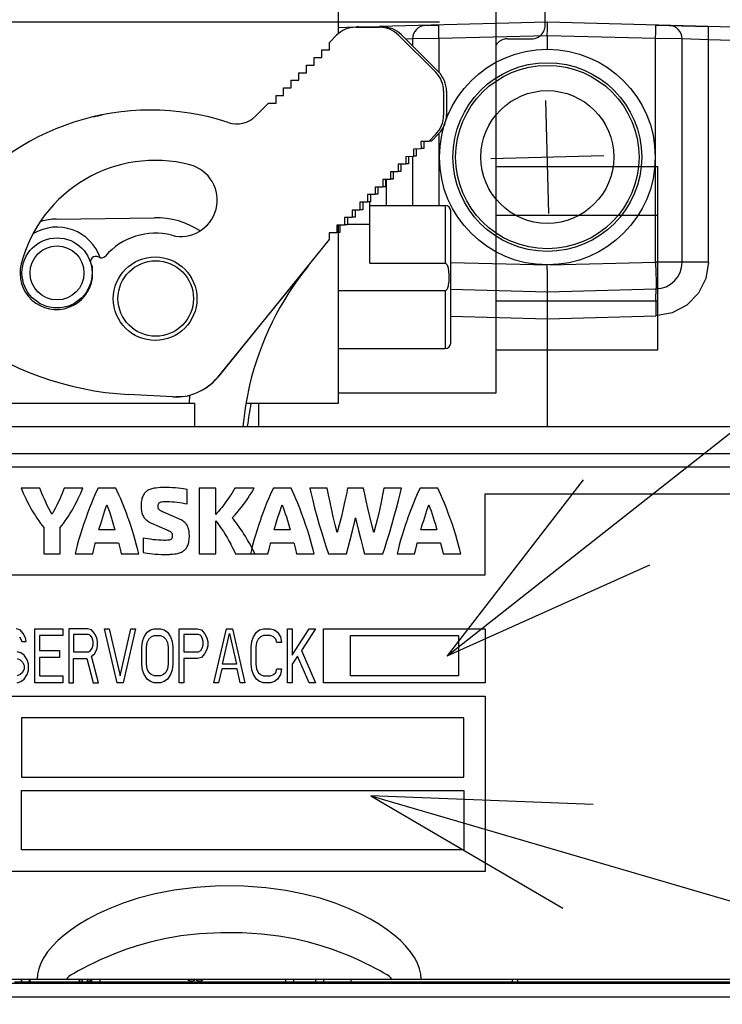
# Model space of a CAD drawing. Extents: x 0 to 1680, y 0 to 1188.
# Tile 23 of 53: x 839 to 865, y 932 to 968. Entities that reach past the tile are written whole.
import ezdxf

# ---------------------------------------------------------------- set-up
doc = ezdxf.new("R2010")
doc.units = 0
doc.header["$LTSCALE"] = 92.4
doc.linetypes.add('PHANTOM', pattern=[0.8, 0.45, -0.05, 0.1, -0.05, 0.1, -0.05])
doc.layers.get('0').update_dxf_attribs({"linetype": 'CONTINUOUS'})
for name, color, linetype in [('02___PRT_ALL_AXES', 7, 'CONTINUOUS'), ('03___PRT_ALL_CURVES', 7, 'CONTINUOUS'), ('ALL_AXIS', 7, 'CONTINUOUS'), ('ALL_CURVE', 7, 'CONTINUOUS'), ('ALL_DIM', 7, 'CONTINUOUS'), ('ALL_FEATURES', 7, 'CONTINUOUS'), ('ALL_NOTE', 7, 'CONTINUOUS')]:
    doc.layers.add(name, color=color, linetype=linetype)
doc.dimstyles.get("Standard").update_dxf_attribs({"dimtxt": 2.5, "dimasz": 2.5, "dimexe": 1.25, "dimexo": 0.625, "dimtad": 1, "dimcen": 2.5, "dimazin": 3, "dimtfac": 1, "dimtmove": 0, "dimatfit": 3})

# ---------------------------------------------------------------- blocks, each defined once
blk = doc.blocks.new('_OPEN')
at = {"color": 0, "linetype": 'BYBLOCK'}
for p, q in [((0, 0), (-1, 0.25)), ((-1, -0.25), (0, 0)), ((-1, 0), (0, 0))]:
    blk.add_line(p, q, dxfattribs=at)
blk = doc.blocks.new('*D3')
at = {"layer": 'ALL_DIM', "color": 2, "linetype": 'CONTINUOUS'}
for p, q in [((854.316, 968.122), (768.114, 968.122)), ((772.114, 968.122), (772.114, 803.122)), ((772.114, 638.122), (772.114, 803.122)), ((840.517, 638.122), (768.114, 638.122))]:
    blk.add_line(p, q, dxfattribs=at)
at = {"layer": 'ALL_DIM', "color": 2, "linetype": 'CONTINUOUS', "xscale": 8, "yscale": 8, "zscale": 8}
for p, rotation in [((772.114, 968.122), 90), ((772.114, 638.122), 270)]:
    blk.add_blockref('_OPEN', p, dxfattribs=dict(at, rotation=rotation))
blk = doc.blocks.new('*D4')
at = {"layer": 'ALL_DIM', "color": 2, "linetype": 'CONTINUOUS'}
for p, q in [((798.639, 968.122), (798.639, 1003.025)), ((798.639, 1003.025), (798.639, 960.622)), ((854.316, 968.122), (794.639, 968.122)), ((798.639, 933.122), (798.639, 960.622)), ((823.516, 953.122), (794.639, 953.122)), ((798.639, 953.122), (798.639, 933.122))]:
    blk.add_line(p, q, dxfattribs=at)
at = {"layer": 'ALL_DIM', "color": 2, "linetype": 'CONTINUOUS', "xscale": 8, "yscale": 8, "zscale": 8}
for p, rotation in [((798.639, 968.122), 270), ((798.639, 953.122), 90)]:
    blk.add_blockref('_OPEN', p, dxfattribs=dict(at, rotation=rotation))

msp = doc.modelspace()

# ---------------------------------------------------------------- linework, layer by layer
at = {"color": 7, "linetype": 'CONTINUOUS'}
for p, q in [((851.731, 961.322), (854.531, 961.322)), ((840.104, 960.823), (843.751, 960.873)), ((851.731, 959.184), (851.731, 960.622)), ((846.107, 954.969), (849.441, 959.075)), ((850.556, 956.022), (854.531, 956.022)), ((845.041, 953.973), (845.052, 954.289)), ((845.246, 953.973), (836.816, 953.973)), ((845.246, 953.122), (845.246, 953.973)), ((850.556, 953.973), (847.137, 953.973))]:
    msp.add_line(p, q, dxfattribs=at)
for centre, radius, start, end in [((857.981, 952.142), 11, 140.9284, 166.7633), ((844.545, 956.244), 2.017, 297.8374, 320.7762), ((857.986, 952.141), 11.005, 166.765, 174.8831), ((860.08, 951.467), 13, 168.8833, 172.5925)]:
    msp.add_arc(centre, radius, start, end, dxfattribs=at)
at = {"layer": '02___PRT_ALL_AXES', "color": 7, "linetype": 'CONTINUOUS'}
for p, q in [((850.556, 969.313), (850.556, 967.695)), ((850.234, 967.377), (850.501, 967.644)), ((851.208, 967.937), (852.094, 967.937)), ((851.313, 967.949), (852.199, 967.949)), ((852.801, 967.644), (854.178, 966.267)), ((852.906, 967.656), (854.283, 966.279)), ((850.231, 967.1), (850.234, 967.377)), ((849.955, 967.103), (850.231, 967.1)), ((849.955, 966.816), (849.955, 967.103)), ((849.385, 966.534), (849.668, 966.534)), ((849.385, 966.252), (849.385, 966.534)), ((849.668, 966.816), (849.955, 966.816)), ((849.668, 966.534), (849.668, 966.816)), ((849.102, 966.252), (849.385, 966.252)), ((849.102, 965.969), (849.102, 966.252)), ((848.818, 965.969), (849.102, 965.969)), ((848.818, 965.687), (848.818, 965.969)), ((848.535, 965.687), (848.818, 965.687)), ((848.535, 965.405), (848.535, 965.687)), ((854.471, 965.56), (854.471, 964.674)), ((854.576, 965.572), (854.576, 964.686)), ((847.503, 964.646), (847.974, 965.118)), ((847.974, 965.118), (848.256, 965.118)), ((848.256, 965.405), (848.535, 965.405)), ((848.256, 965.118), (848.256, 965.405)), ((854.178, 963.967), (853.915, 963.704)), ((854.283, 963.979), (854.02, 963.716)), ((853.915, 963.704), (853.63, 963.702)), ((853.63, 963.702), (853.632, 963.422)), ((853.735, 963.703), (853.737, 963.434)), ((854.02, 963.716), (853.926, 963.715)), ((853.632, 963.422), (853.348, 963.42)), ((853.348, 963.42), (853.35, 963.138)), ((853.454, 963.421), (853.455, 963.15)), ((853.737, 963.434), (853.632, 963.433)), ((853.35, 963.138), (853.063, 963.136)), ((853.063, 963.136), (853.065, 962.858)), ((853.171, 962.869), (853.065, 962.868)), ((853.169, 963.137), (853.171, 962.869)), ((853.455, 963.15), (853.35, 963.149)), ((852.78, 962.575), (852.496, 962.575)), ((852.496, 962.575), (852.496, 962.292)), ((852.602, 962.575), (852.602, 962.304)), ((853.065, 962.858), (852.78, 962.856)), ((852.78, 962.856), (852.78, 962.575)), ((852.885, 962.586), (852.78, 962.586)), ((852.885, 962.856), (852.885, 962.586)), ((852.496, 962.292), (852.213, 962.292)), ((852.213, 962.292), (852.213, 962.01)), ((852.319, 962.292), (852.319, 962.022)), ((852.602, 962.304), (852.496, 962.304)), ((852.213, 962.01), (851.93, 962.01)), ((851.93, 962.01), (851.93, 961.728)), ((852.035, 962.01), (852.035, 961.739)), ((852.319, 962.022), (852.213, 962.022)), ((851.646, 961.445), (851.363, 961.445)), ((851.363, 961.445), (851.363, 961.157)), ((851.469, 961.445), (851.469, 961.169)), ((851.93, 961.728), (851.646, 961.728)), ((851.646, 961.728), (851.646, 961.445)), ((851.752, 961.457), (851.646, 961.457)), ((851.731, 960.622), (851.731, 961.457)), ((851.752, 961.728), (851.752, 961.457)), ((852.035, 961.739), (851.93, 961.739)), ((851.363, 961.157), (851.08, 961.157)), ((851.08, 961.157), (851.08, 960.881)), ((851.185, 961.157), (851.185, 960.892)), ((851.469, 961.169), (851.363, 961.169)), ((854.731, 956.222), (854.731, 961.122)), ((851.08, 960.881), (850.796, 960.881)), ((850.796, 960.881), (850.796, 960.598)), ((850.902, 960.881), (850.902, 960.61)), ((851.185, 960.892), (851.08, 960.892)), ((850.513, 960.316), (850.23, 960.316)), ((850.23, 960.316), (850.23, 960.058)), ((850.796, 960.598), (850.513, 960.598)), ((850.513, 960.598), (850.513, 960.316)), ((850.556, 960.598), (850.556, 953.973)), ((850.619, 960.328), (850.556, 960.328)), ((850.619, 960.598), (850.619, 960.328)), ((850.902, 960.61), (850.796, 960.61)), ((851.731, 960.622), (850.902, 960.622)), ((850.23, 960.058), (846.092, 954.961)), ((841.448, 958.632), (841.448, 958.997)), ((851.731, 959.184), (854.531, 959.184)), ((854.531, 958.16), (850.556, 958.16)), ((844.43, 954.225), (842.77, 954.316)), ((875.493, 932.511), (838.551, 932.511))]:
    msp.add_line(p, q, dxfattribs=at)
at = {"layer": '02___PRT_ALL_AXES', "color": 9, "linetype": 'CONTINUOUS'}
for p, q in [((854.531, 961.322), (854.531, 959.184)), ((854.531, 958.16), (854.531, 956.022)), ((887.463, 932.458), (835.919, 932.458)), ((887.472, 931.958), (835.911, 931.958))]:
    msp.add_line(p, q, dxfattribs=at)
at = {"layer": '02___PRT_ALL_AXES', "color": 7, "linetype": 'CONTINUOUS'}
msp.add_lwpolyline([(854.531, 959.184), (854.556, 959.176), (854.578, 959.154), (854.596, 959.125), (854.61, 959.091), (854.623, 959.052), (854.633, 959.009), (854.642, 958.962), (854.649, 958.91), (854.655, 958.854), (854.66, 958.792), (854.662, 958.725), (854.663, 958.652), (854.661, 958.576), (854.657, 958.504), (854.65, 958.441), (854.643, 958.386), (854.633, 958.336), (854.623, 958.292), (854.61, 958.253), (854.596, 958.219), (854.578, 958.19), (854.556, 958.168), (854.531, 958.16)], dxfattribs=at)
for centre, radius in [((840.132, 958.823), 1.3), ((840.132, 958.823), 1), ((843.77, 957.866), 1.55), ((843.792, 957.873), 1.4)]:
    msp.add_circle(centre, radius, dxfattribs=at)
for centre, radius, start, end in [((851.208, 966.937), 1, 89.9999, 134.9999), ((851.314, 966.949), 1, 90.0012, 96.1606), ((852.094, 966.937), 1, 45.0002, 90.0001), ((852.199, 966.949), 1, 44.9998, 89.9997), ((853.471, 965.56), 1, 360, 45.0001), ((853.576, 965.572), 1, 0.0007, 45.0005), ((843.603, 955.666), 9.2, 71.7608, 144.2688), ((843.709, 955.677), 9.2, 101.9234, 104.0081), ((846.796, 965.353), 1, 251.7608, 314.9998), ((853.471, 964.674), 1, 315.0001, 0.0001), ((853.576, 964.686), 1, 315.0007, 359.9988), ((843.77, 957.866), 5.131, 75.4493, 165.4493), ((844.721, 961.526), 1.35, 255.6269, 75.4584), ((854.531, 961.122), 0.2, 0, 90), ((840.132, 958.823), 2, 90.7841, 107.3289), ((843.792, 957.873), 3, 56.7364, 90.7841), ((840.132, 958.823), 1.7, 19.3787, 120.8373), ((843.778, 957.845), 2.45, 75.6361, 139.0426), ((841.575, 959.238), 0.2, 59.352, 209.369), ((841.777, 959.583), 0.2, 239.7595, 318.645), ((840.11, 958.816), 1.35, 165.4492, 352.1715), ((841.052, 958.944), 0.4, 7.731, 29.3667), ((843.398, 965.799), 11.5, 233.4108, 266.8701), ((854.531, 956.222), 0.2, 270, 360), ((844.539, 956.222), 2, 266.8702, 320.928), ((844.645, 956.234), 2, 266.8702, 280.2038)]:
    msp.add_arc(centre, radius, start, end, dxfattribs=at)
at = {"layer": '03___PRT_ALL_CURVES', "color": 4, "linetype": 'CONTINUOUS'}
for p, q in [((853.803, 968.004), (854.294, 968.017)), ((862.337, 968.017), (864.289, 967.966))]:
    msp.add_line(p, q, dxfattribs=at)
at = {"layer": 'ALL_AXIS', "color": 7, "linetype": 'CONTINUOUS'}
for p, q in [((838.816, 932.622), (838.816, 932.511)), ((839.116, 932.622), (839.116, 932.511))]:
    msp.add_line(p, q, dxfattribs=at)
for radius in [4, 3.5]:
    msp.add_circle((858.316, 963.122), radius, dxfattribs=at)
at = {"layer": 'ALL_AXIS', "color": 9, "linetype": 'CONTINUOUS'}
for radius in [3.402, 2.463]:
    msp.add_circle((858.316, 963.122), radius, dxfattribs=at)
at = {"layer": 'ALL_CURVE', "color": 40, "linetype": 'CONTINUOUS'}
for p, q in [((858.367, 961.023), (858.264, 965.222)), ((856.216, 963.071), (860.415, 963.174)), ((844.968, 932.622), (845.001, 932.589)), ((845.001, 932.589), (845.083, 932.561)), ((845.083, 932.561), (845.148, 932.561)), ((845.148, 932.561), (845.229, 932.589)), ((845.229, 932.589), (845.262, 932.622)), ((845.268, 932.622), (845.301, 932.589)), ((845.301, 932.589), (845.383, 932.561)), ((845.383, 932.561), (845.448, 932.561)), ((845.448, 932.561), (845.529, 932.589)), ((845.529, 932.589), (845.562, 932.622))]:
    msp.add_line(p, q, dxfattribs=at)
at = {"layer": 'ALL_CURVE', "color": 4, "linetype": 'CONTINUOUS'}
for p, q in [((885.016, 951.622), (838.016, 951.622)), ((856.016, 950.622), (885.016, 950.622)), ((856.016, 947.622), (856.016, 950.622)), ((838.016, 947.622), (856.016, 947.622)), ((838.763, 945.58), (838.619, 945.622)), ((838.878, 945.452), (838.763, 945.58)), ((838.964, 945.282), (838.878, 945.452)), ((839.309, 945.622), (840.344, 945.622)), ((839.309, 943.622), (839.309, 945.622)), ((840.344, 945.367), (839.482, 945.367)), ((839.482, 945.367), (839.482, 944.814)), ((840.344, 945.622), (840.344, 945.367)), ((841.264, 945.622), (840.574, 945.622)), ((840.574, 945.622), (840.574, 943.622)), ((841.293, 945.41), (840.747, 945.41)), ((840.747, 945.41), (840.747, 944.771)), ((841.408, 945.58), (841.264, 945.622)), ((841.379, 945.367), (841.293, 945.41)), ((841.437, 945.282), (841.379, 945.367)), ((841.523, 945.452), (841.408, 945.58)), ((841.609, 945.282), (841.523, 945.452)), ((841.897, 945.622), (842.069, 945.622)), ((842.357, 943.622), (841.897, 945.622)), ((842.069, 945.622), (842.472, 943.878)), ((842.472, 943.878), (842.874, 945.622)), ((843.047, 945.622), (842.587, 943.622)), ((842.874, 945.622), (843.047, 945.622)), ((843.363, 945.324), (843.478, 945.495)), ((843.478, 945.495), (843.593, 945.58)), ((843.593, 945.58), (843.737, 945.622)), ((843.622, 945.324), (843.737, 945.367)), ((843.737, 945.622), (843.967, 945.622)), ((843.737, 945.367), (843.967, 945.367)), ((843.967, 945.622), (844.111, 945.58)), ((843.967, 945.367), (844.082, 945.324)), ((844.111, 945.58), (844.226, 945.495)), ((844.226, 945.495), (844.341, 945.324)), ((844.657, 945.622), (845.347, 945.622)), ((844.657, 943.622), (844.657, 945.622)), ((845.376, 945.41), (844.829, 945.41)), ((844.829, 945.41), (844.829, 944.771)), ((845.347, 945.622), (845.491, 945.58)), ((845.462, 945.367), (845.376, 945.41)), ((845.519, 945.282), (845.462, 945.367)), ((845.491, 945.58), (845.606, 945.452)), ((845.606, 945.452), (845.692, 945.282)), ((845.951, 943.622), (846.411, 945.622)), ((846.267, 944.303), (846.526, 945.452)), ((846.411, 945.622), (846.641, 945.622)), ((846.526, 945.452), (846.784, 944.303)), ((846.641, 945.622), (847.101, 943.622)), ((847.417, 945.324), (847.532, 945.495)), ((847.532, 945.495), (847.647, 945.58)), ((847.647, 945.58), (847.791, 945.622)), ((847.791, 945.367), (847.676, 945.324)), ((847.791, 945.622), (848.049, 945.622)), ((848.049, 945.367), (847.791, 945.367)), ((848.049, 945.622), (848.193, 945.58)), ((848.164, 945.324), (848.049, 945.367)), ((848.193, 945.58), (848.308, 945.495)), ((848.308, 945.495), (848.423, 945.324)), ((848.682, 945.622), (848.854, 945.622)), ((848.682, 943.622), (848.682, 945.622)), ((848.854, 945.622), (848.854, 944.644)), ((848.854, 944.644), (849.487, 945.622)), ((849.717, 945.622), (849.199, 944.814)), ((849.487, 945.622), (849.717, 945.622)), ((850.016, 945.622), (856.016, 945.622)), ((850.016, 943.622), (850.016, 945.622)), ((856.016, 945.622), (856.016, 943.622)), ((838.734, 945.324), (838.792, 945.239)), ((838.792, 945.239), (838.821, 945.154)), ((838.821, 945.154), (838.993, 945.154)), ((838.993, 945.154), (838.964, 945.282)), ((841.466, 945.154), (841.437, 945.282)), ((841.437, 944.899), (841.466, 945.027)), ((841.466, 945.027), (841.466, 945.154)), ((841.638, 945.154), (841.609, 945.282)), ((841.609, 944.856), (841.638, 944.984)), ((841.638, 944.984), (841.638, 945.154)), ((843.277, 944.941), (843.306, 945.154)), ((843.306, 945.154), (843.363, 945.324)), ((843.449, 944.941), (843.478, 945.112)), ((843.478, 945.112), (843.536, 945.239)), ((843.536, 945.239), (843.622, 945.324)), ((844.082, 945.324), (844.168, 945.239)), ((844.168, 945.239), (844.226, 945.112)), ((844.226, 945.112), (844.254, 944.941)), ((844.341, 945.324), (844.398, 945.154)), ((844.398, 945.154), (844.427, 944.941)), ((845.548, 945.154), (845.519, 945.282)), ((845.519, 944.899), (845.548, 945.027)), ((845.548, 945.027), (845.548, 945.154)), ((845.692, 945.282), (845.721, 945.154)), ((845.721, 944.984), (845.692, 944.856)), ((845.721, 945.154), (845.721, 944.984)), ((847.331, 944.941), (847.359, 945.154)), ((847.359, 945.154), (847.417, 945.324)), ((847.532, 945.112), (847.503, 944.941)), ((847.589, 945.239), (847.532, 945.112)), ((847.676, 945.324), (847.589, 945.239)), ((848.251, 945.239), (848.164, 945.324)), ((848.279, 945.112), (848.251, 945.239)), ((848.452, 945.112), (848.279, 945.112)), ((848.423, 945.324), (848.452, 945.112)), ((838.792, 944.729), (838.648, 944.771)), ((838.907, 944.644), (838.792, 944.729)), ((839.022, 944.473), (838.907, 944.644)), ((839.482, 944.814), (840.229, 944.814)), ((840.229, 944.814), (840.229, 944.558)), ((840.747, 944.771), (841.293, 944.771)), ((841.293, 944.771), (841.379, 944.814)), ((841.379, 944.814), (841.437, 944.899)), ((841.408, 944.601), (841.523, 944.686)), ((841.523, 944.686), (841.609, 944.856)), ((843.277, 944.303), (843.277, 944.941)), ((843.449, 944.303), (843.449, 944.941)), ((844.254, 944.941), (844.254, 944.303)), ((844.427, 944.941), (844.427, 944.303)), ((844.829, 944.771), (845.376, 944.771)), ((845.376, 944.771), (845.462, 944.814)), ((845.462, 944.814), (845.519, 944.899)), ((845.606, 944.686), (845.491, 944.558)), ((845.692, 944.856), (845.606, 944.686)), ((847.331, 944.303), (847.331, 944.941)), ((847.503, 944.941), (847.503, 944.303)), ((849.199, 944.814), (849.717, 943.622)), ((838.648, 944.516), (838.763, 944.473)), ((838.763, 944.473), (838.849, 944.388)), ((838.849, 944.388), (838.907, 944.261)), ((838.907, 944.261), (838.907, 944.133)), ((839.079, 944.303), (839.022, 944.473)), ((839.079, 944.09), (839.079, 944.303)), ((840.229, 944.558), (839.482, 944.558)), ((839.482, 944.558), (839.482, 943.878)), ((840.747, 944.516), (841.236, 944.516)), ((840.747, 943.622), (840.747, 944.516)), ((841.236, 944.516), (841.466, 943.622)), ((841.667, 943.622), (841.408, 944.601)), ((843.306, 944.09), (843.277, 944.303)), ((843.478, 944.133), (843.449, 944.303)), ((844.254, 944.303), (844.226, 944.133)), ((844.427, 944.303), (844.398, 944.09)), ((845.347, 944.516), (844.829, 944.516)), ((844.829, 944.516), (844.829, 943.622)), ((845.491, 944.558), (845.347, 944.516)), ((846.784, 944.303), (846.267, 944.303)), ((847.359, 944.09), (847.331, 944.303)), ((847.503, 944.303), (847.532, 944.133)), ((849.056, 944.601), (848.854, 944.303)), ((848.854, 944.303), (848.854, 943.622)), ((849.487, 943.622), (849.056, 944.601)), ((838.763, 943.92), (838.648, 943.878)), ((838.849, 944.005), (838.763, 943.92)), ((838.907, 944.133), (838.849, 944.005)), ((838.907, 943.75), (839.022, 943.92)), ((839.022, 943.92), (839.079, 944.09)), ((839.482, 943.878), (840.344, 943.878)), ((840.344, 943.878), (840.344, 943.622)), ((843.363, 943.92), (843.306, 944.09)), ((843.478, 943.75), (843.363, 943.92)), ((843.536, 944.005), (843.478, 944.133)), ((843.622, 943.92), (843.536, 944.005)), ((843.737, 943.878), (843.622, 943.92)), ((843.967, 943.878), (843.737, 943.878)), ((844.082, 943.92), (843.967, 943.878)), ((844.168, 944.005), (844.082, 943.92)), ((844.226, 944.133), (844.168, 944.005)), ((844.341, 943.92), (844.226, 943.75)), ((844.398, 944.09), (844.341, 943.92)), ((846.238, 944.133), (846.123, 943.622)), ((846.813, 944.133), (846.238, 944.133)), ((846.928, 943.622), (846.813, 944.133)), ((847.417, 943.92), (847.359, 944.09)), ((847.532, 943.75), (847.417, 943.92)), ((847.532, 944.133), (847.589, 944.005)), ((847.589, 944.005), (847.676, 943.92)), ((847.676, 943.92), (847.791, 943.878)), ((847.791, 943.878), (848.049, 943.878)), ((848.049, 943.878), (848.164, 943.92)), ((848.164, 943.92), (848.251, 944.005)), ((848.251, 944.005), (848.279, 944.133)), ((848.279, 944.133), (848.452, 944.133)), ((848.423, 943.92), (848.308, 943.75)), ((848.452, 944.133), (848.423, 943.92)), ((838.648, 943.622), (838.792, 943.665)), ((838.792, 943.665), (838.907, 943.75)), ((840.344, 943.622), (839.309, 943.622)), ((840.574, 943.622), (840.747, 943.622)), ((841.466, 943.622), (841.667, 943.622)), ((842.587, 943.622), (842.357, 943.622)), ((843.593, 943.665), (843.478, 943.75)), ((843.737, 943.622), (843.593, 943.665)), ((843.967, 943.622), (843.737, 943.622)), ((844.111, 943.665), (843.967, 943.622)), ((844.226, 943.75), (844.111, 943.665)), ((844.829, 943.622), (844.657, 943.622)), ((846.123, 943.622), (845.951, 943.622)), ((847.101, 943.622), (846.928, 943.622)), ((847.647, 943.665), (847.532, 943.75)), ((847.791, 943.622), (847.647, 943.665)), ((848.049, 943.622), (847.791, 943.622)), ((848.193, 943.665), (848.049, 943.622)), ((848.308, 943.75), (848.193, 943.665)), ((848.854, 943.622), (848.682, 943.622)), ((849.717, 943.622), (849.487, 943.622)), ((856.016, 943.622), (850.016, 943.622)), ((838.016, 943.122), (856.016, 943.122)), ((856.016, 943.122), (856.016, 936.622)), ((856.016, 936.622), (838.016, 936.622))]:
    msp.add_line(p, q, dxfattribs=at)
at = {"layer": 'ALL_CURVE', "color": 7, "linetype": 'PHANTOM'}
for p, q in [((851.016, 945.372), (855.016, 945.372)), ((851.016, 943.872), (851.016, 945.372)), ((855.016, 945.372), (855.016, 943.872)), ((855.016, 943.872), (851.016, 943.872)), ((855.215, 942.322), (838.815, 942.322)), ((838.815, 942.322), (838.816, 940.122)), ((855.216, 940.122), (855.215, 942.322)), ((838.816, 940.122), (855.216, 940.122)), ((838.816, 939.622), (855.216, 939.622)), ((838.816, 937.422), (838.816, 939.622)), ((855.216, 939.622), (855.216, 937.422)), ((855.216, 937.422), (838.816, 937.422))]:
    msp.add_line(p, q, dxfattribs=at)
at = {"layer": 'ALL_FEATURES', "color": 8, "linetype": 'PHANTOM'}
for p, q in [((856.416, 954.372), (856.416, 972.122)), ((858.236, 968.009), (858.236, 971.109)), ((856.836, 967.509), (857.735, 967.509)), ((856.416, 962.772), (862.416, 962.772)), ((862.416, 955.972), (862.416, 962.772)), ((856.416, 960.972), (862.416, 960.972)), ((862.416, 957.772), (856.416, 957.772)), ((856.416, 955.972), (862.416, 955.972)), ((850.556, 954.372), (856.416, 954.372)), ((847.616, 953.122), (847.616, 953.973))]:
    msp.add_line(p, q, dxfattribs=at)
at = {"layer": 'ALL_FEATURES', "color": 7, "linetype": 'CONTINUOUS'}
for p, q in [((858.316, 968.122), (852.093, 967.959)), ((868.297, 967.861), (858.316, 968.122)), ((851.208, 967.936), (850.55, 967.919)), ((858.316, 967.121), (858.316, 967.622)), ((853.316, 967.504), (853.316, 967.247)), ((863.316, 959.227), (863.316, 967.504)), ((853.316, 963.138), (853.316, 961.322)), ((854.731, 958.216), (858.316, 958.122)), ((858.316, 958.122), (862.342, 958.228)), ((827.242, 953.122), (906.016, 953.122)), ((839.498, 950.843), (838.805, 950.843)), ((838.805, 950.843), (838.839, 950.753)), ((839.532, 950.744), (839.498, 950.843)), ((840.394, 950.843), (840.36, 950.744)), ((841.087, 950.843), (840.394, 950.843)), ((841.053, 950.753), (841.087, 950.843)), ((841.658, 950.843), (841.601, 950.726)), ((842.31, 950.843), (841.658, 950.843)), ((842.367, 950.726), (842.31, 950.843)), ((843.649, 950.815), (843.61, 950.803)), ((843.691, 950.825), (843.649, 950.815)), ((843.736, 950.833), (843.691, 950.825)), ((843.801, 950.842), (843.736, 950.833)), ((843.878, 950.851), (843.801, 950.842)), ((843.964, 950.857), (843.878, 950.851)), ((843.983, 950.858), (843.964, 950.857)), ((844.069, 950.862), (843.983, 950.858)), ((844.144, 950.864), (844.069, 950.862)), ((844.188, 950.863), (844.144, 950.864)), ((844.3, 950.861), (844.188, 950.863)), ((844.413, 950.856), (844.3, 950.861)), ((844.522, 950.85), (844.413, 950.856)), ((844.626, 950.841), (844.522, 950.85)), ((844.722, 950.831), (844.626, 950.841)), ((844.81, 950.819), (844.722, 950.831)), ((844.889, 950.806), (844.81, 950.819)), ((846.018, 950.843), (845.407, 950.843)), ((845.407, 950.843), (845.407, 948.398)), ((846.018, 949.865), (846.018, 950.843)), ((846.731, 950.843), (846.674, 950.746)), ((847.445, 950.843), (846.731, 950.843)), ((847.396, 950.757), (847.445, 950.843)), ((848.158, 950.843), (848.101, 950.726)), ((848.81, 950.843), (848.158, 950.843)), ((848.867, 950.725), (848.81, 950.843)), ((850.155, 950.843), (849.503, 950.843)), ((849.503, 950.843), (849.552, 950.628)), ((850.203, 950.593), (850.155, 950.843)), ((850.909, 950.843), (850.865, 950.62)), ((851.5, 950.843), (850.909, 950.843)), ((851.544, 950.621), (851.5, 950.843)), ((852.254, 950.843), (852.206, 950.595)), ((852.906, 950.843), (852.254, 950.843)), ((852.856, 950.627), (852.906, 950.843)), ((853.599, 950.843), (853.541, 950.725)), ((854.251, 950.843), (853.599, 950.843)), ((854.308, 950.725), (854.251, 950.843)), ((838.839, 950.753), (838.877, 950.658)), ((838.877, 950.658), (838.922, 950.557)), ((838.922, 950.557), (838.971, 950.451)), ((838.971, 950.451), (839.025, 950.341)), ((839.571, 950.641), (839.532, 950.744)), ((839.614, 950.534), (839.571, 950.641)), ((839.662, 950.425), (839.614, 950.534)), ((840.278, 950.535), (840.231, 950.427)), ((840.321, 950.641), (840.278, 950.535)), ((840.36, 950.744), (840.321, 950.641)), ((840.866, 950.34), (840.92, 950.45)), ((840.92, 950.45), (840.97, 950.556)), ((840.97, 950.556), (841.014, 950.657)), ((841.014, 950.657), (841.053, 950.753)), ((841.539, 950.592), (841.474, 950.443)), ((841.601, 950.726), (841.539, 950.592)), ((842.428, 950.592), (842.367, 950.726)), ((842.493, 950.443), (842.428, 950.592)), ((843.282, 950.454), (843.271, 950.412)), ((843.294, 950.492), (843.282, 950.454)), ((843.308, 950.528), (843.294, 950.492)), ((843.323, 950.562), (843.308, 950.528)), ((843.341, 950.593), (843.323, 950.562)), ((843.359, 950.622), (843.341, 950.593)), ((843.38, 950.649), (843.359, 950.622)), ((843.391, 950.662), (843.38, 950.649)), ((843.402, 950.674), (843.391, 950.662)), ((843.426, 950.698), (843.402, 950.674)), ((843.451, 950.719), (843.426, 950.698)), ((843.479, 950.739), (843.451, 950.719)), ((843.508, 950.758), (843.479, 950.739)), ((843.54, 950.774), (843.508, 950.758)), ((843.573, 950.789), (843.54, 950.774)), ((843.61, 950.803), (843.573, 950.789)), ((844.959, 950.793), (844.889, 950.806)), ((844.958, 950.252), (844.959, 950.793)), ((846.543, 950.539), (846.471, 950.433)), ((846.611, 950.644), (846.543, 950.539)), ((846.674, 950.746), (846.611, 950.644)), ((847.129, 950.347), (847.206, 950.458)), ((847.206, 950.458), (847.276, 950.564)), ((847.276, 950.564), (847.34, 950.664)), ((847.34, 950.664), (847.396, 950.757)), ((848.039, 950.592), (847.974, 950.444)), ((848.101, 950.726), (848.039, 950.592)), ((848.928, 950.592), (848.867, 950.725)), ((848.993, 950.443), (848.928, 950.592)), ((849.552, 950.628), (849.614, 950.379)), ((850.259, 950.316), (850.203, 950.593)), ((850.865, 950.62), (850.811, 950.367)), ((851.597, 950.369), (851.544, 950.621)), ((852.206, 950.595), (852.15, 950.32)), ((852.795, 950.379), (852.856, 950.627)), ((853.48, 950.592), (853.415, 950.443)), ((853.541, 950.725), (853.48, 950.592)), ((854.369, 950.592), (854.308, 950.725)), ((854.434, 950.443), (854.369, 950.592)), ((839.025, 950.341), (839.084, 950.228)), ((839.084, 950.228), (839.147, 950.114)), ((839.147, 950.114), (839.213, 949.999)), ((839.713, 950.314), (839.662, 950.425)), ((839.768, 950.2), (839.713, 950.314)), ((839.827, 950.085), (839.768, 950.2)), ((839.89, 949.97), (839.827, 950.085)), ((840.065, 950.087), (840.003, 949.972)), ((840.124, 950.202), (840.065, 950.087)), ((840.179, 950.315), (840.124, 950.202)), ((840.231, 950.427), (840.179, 950.315)), ((840.678, 949.997), (840.744, 950.112)), ((840.744, 950.112), (840.807, 950.227)), ((840.807, 950.227), (840.866, 950.34)), ((841.336, 950.103), (841.265, 949.915)), ((841.406, 950.28), (841.336, 950.103)), ((841.474, 950.443), (841.406, 950.28)), ((841.907, 950.005), (841.946, 950.118)), ((841.946, 950.118), (841.984, 950.225)), ((841.984, 950.225), (842.022, 950.115)), ((842.022, 950.115), (842.061, 950.001)), ((842.561, 950.279), (842.493, 950.443)), ((842.631, 950.102), (842.561, 950.279)), ((842.703, 949.914), (842.631, 950.102)), ((843.248, 950.212), (843.247, 950.171)), ((843.247, 950.171), (843.247, 950.153)), ((843.247, 950.153), (843.249, 950.103)), ((843.25, 950.268), (843.248, 950.212)), ((843.249, 950.103), (843.253, 950.055)), ((843.255, 950.32), (843.25, 950.268)), ((843.262, 950.368), (843.255, 950.32)), ((843.271, 950.412), (843.262, 950.368)), ((843.878, 950.151), (843.879, 950.164)), ((843.88, 950.128), (843.878, 950.151)), ((843.879, 950.164), (843.881, 950.195)), ((843.883, 950.108), (843.88, 950.128)), ((843.881, 950.195), (843.884, 950.22)), ((843.888, 950.09), (843.883, 950.108)), ((843.884, 950.22), (843.89, 950.241)), ((843.892, 950.082), (843.888, 950.09)), ((843.89, 950.241), (843.896, 950.259)), ((843.896, 950.259), (843.905, 950.274)), ((843.905, 950.274), (843.915, 950.288)), ((843.915, 950.288), (843.926, 950.299)), ((843.926, 950.299), (843.94, 950.309)), ((843.94, 950.309), (843.955, 950.317)), ((843.955, 950.317), (843.974, 950.324)), ((843.974, 950.324), (843.995, 950.33)), ((843.995, 950.33), (844.021, 950.334)), ((844.021, 950.334), (844.069, 950.338)), ((844.069, 950.338), (844.129, 950.341)), ((844.129, 950.341), (844.2, 950.342)), ((844.2, 950.342), (844.282, 950.34)), ((844.282, 950.34), (844.303, 950.339)), ((844.303, 950.339), (844.395, 950.334)), ((844.395, 950.334), (844.49, 950.326)), ((844.49, 950.326), (844.587, 950.316)), ((844.587, 950.316), (844.684, 950.303)), ((844.684, 950.303), (844.779, 950.288)), ((844.779, 950.288), (844.871, 950.271)), ((844.871, 950.271), (844.958, 950.252)), ((846.239, 950.12), (846.186, 950.054)), ((846.317, 950.221), (846.239, 950.12)), ((846.395, 950.326), (846.317, 950.221)), ((846.471, 950.433), (846.395, 950.326)), ((846.892, 950.033), (846.963, 950.123)), ((846.963, 950.123), (847.047, 950.235)), ((847.047, 950.235), (847.129, 950.347)), ((847.836, 950.103), (847.765, 949.915)), ((847.906, 950.28), (847.836, 950.103)), ((847.974, 950.444), (847.906, 950.28)), ((848.407, 950.002), (848.445, 950.116)), ((848.445, 950.116), (848.484, 950.225)), ((848.484, 950.225), (848.521, 950.119)), ((848.521, 950.119), (848.559, 950.007)), ((849.061, 950.279), (848.993, 950.443)), ((849.132, 950.102), (849.061, 950.279)), ((849.203, 949.914), (849.132, 950.102)), ((849.614, 950.379), (849.686, 950.1)), ((849.686, 950.1), (849.768, 949.796)), ((850.324, 950.02), (850.259, 950.316)), ((850.748, 950.087), (850.677, 949.787)), ((850.811, 950.367), (850.748, 950.087)), ((851.66, 950.091), (851.597, 950.369)), ((851.731, 949.792), (851.66, 950.091)), ((852.15, 950.32), (852.086, 950.024)), ((852.64, 949.796), (852.723, 950.099)), ((852.723, 950.099), (852.795, 950.379)), ((853.277, 950.102), (853.206, 949.914)), ((853.347, 950.279), (853.277, 950.102)), ((853.415, 950.443), (853.347, 950.279)), ((853.849, 950.005), (853.887, 950.118)), ((853.887, 950.118), (853.925, 950.225)), ((853.925, 950.225), (853.964, 950.114)), ((853.964, 950.114), (854.004, 949.997)), ((854.502, 950.279), (854.434, 950.443)), ((854.572, 950.102), (854.502, 950.279)), ((854.644, 949.914), (854.572, 950.102)), ((839.213, 949.999), (839.282, 949.885)), ((839.282, 949.885), (839.315, 949.833)), ((839.315, 949.833), (839.385, 949.725)), ((839.385, 949.725), (839.453, 949.625)), ((839.946, 949.872), (839.89, 949.97)), ((840.003, 949.972), (839.946, 949.872)), ((840.438, 949.624), (840.507, 949.725)), ((840.507, 949.725), (840.577, 949.832)), ((840.577, 949.832), (840.609, 949.884)), ((840.609, 949.884), (840.678, 949.997)), ((841.194, 949.718), (841.185, 949.692)), ((841.265, 949.915), (841.194, 949.718)), ((841.79, 949.642), (841.829, 949.767)), ((841.829, 949.767), (841.868, 949.888)), ((841.868, 949.888), (841.907, 950.005)), ((842.061, 950.001), (842.101, 949.882)), ((842.101, 949.882), (842.14, 949.76)), ((842.14, 949.76), (842.18, 949.635)), ((842.774, 949.717), (842.703, 949.914)), ((842.782, 949.695), (842.774, 949.717)), ((843.253, 950.055), (843.259, 950.01)), ((843.259, 950.01), (843.268, 949.967)), ((843.268, 949.967), (843.278, 949.927)), ((843.278, 949.927), (843.29, 949.889)), ((843.29, 949.889), (843.304, 949.853)), ((843.304, 949.853), (843.32, 949.819)), ((843.32, 949.819), (843.338, 949.787)), ((843.338, 949.787), (843.357, 949.756)), ((843.357, 949.756), (843.379, 949.726)), ((843.379, 949.726), (843.403, 949.698)), ((843.896, 950.073), (843.892, 950.082)), ((843.905, 950.058), (843.896, 950.073)), ((843.917, 950.043), (843.905, 950.058)), ((843.932, 950.029), (843.917, 950.043)), ((843.951, 950.014), (843.932, 950.029)), ((843.975, 949.999), (843.951, 950.014)), ((844.006, 949.982), (843.975, 949.999)), ((844.047, 949.962), (844.006, 949.982)), ((844.082, 949.947), (844.047, 949.962)), ((844.653, 949.702), (844.082, 949.947)), ((846.061, 949.91), (846.018, 949.865)), ((846.118, 949.973), (846.061, 949.91)), ((846.186, 950.054), (846.118, 949.973)), ((846.63, 949.732), (846.68, 949.785)), ((846.674, 949.682), (846.63, 949.732)), ((846.68, 949.785), (846.741, 949.852)), ((846.741, 949.852), (846.812, 949.936)), ((846.812, 949.936), (846.892, 950.033)), ((847.694, 949.719), (847.685, 949.693)), ((847.765, 949.915), (847.694, 949.719)), ((848.288, 949.634), (848.327, 949.761)), ((848.327, 949.761), (848.367, 949.883)), ((848.367, 949.883), (848.407, 950.002)), ((848.559, 950.007), (848.598, 949.89)), ((848.598, 949.89), (848.637, 949.769)), ((848.637, 949.769), (848.677, 949.644)), ((849.274, 949.717), (849.203, 949.914)), ((849.283, 949.692), (849.274, 949.717)), ((849.768, 949.796), (849.858, 949.478)), ((850.379, 949.778), (850.324, 950.02)), ((850.452, 949.475), (850.379, 949.778)), ((850.677, 949.787), (850.599, 949.474)), ((851.177, 949.617), (851.204, 949.737)), ((851.204, 949.737), (851.23, 949.627)), ((851.808, 949.483), (851.731, 949.792)), ((852.015, 949.718), (851.958, 949.479)), ((852.086, 950.024), (852.015, 949.718)), ((852.55, 949.478), (852.64, 949.796)), ((853.135, 949.717), (853.126, 949.692)), ((853.206, 949.914), (853.135, 949.717)), ((853.731, 949.642), (853.77, 949.767)), ((853.77, 949.767), (853.81, 949.888)), ((853.81, 949.888), (853.849, 950.005)), ((854.004, 949.997), (854.044, 949.877)), ((854.044, 949.877), (854.084, 949.753)), ((854.084, 949.753), (854.123, 949.626)), ((854.715, 949.717), (854.644, 949.914)), ((854.724, 949.692), (854.715, 949.717)), ((839.453, 949.625), (839.519, 949.532)), ((839.519, 949.532), (839.582, 949.449)), ((839.582, 949.449), (839.64, 949.376)), ((839.64, 949.376), (839.64, 948.398)), ((840.252, 949.376), (840.31, 949.449)), ((840.252, 948.398), (840.252, 949.376)), ((840.31, 949.449), (840.372, 949.532)), ((840.372, 949.532), (840.438, 949.624)), ((841.116, 949.491), (841.05, 949.29)), ((841.185, 949.692), (841.116, 949.491)), ((841.686, 949.295), (841.712, 949.385)), ((841.712, 949.385), (841.751, 949.515)), ((841.751, 949.515), (841.79, 949.642)), ((842.18, 949.635), (842.218, 949.508)), ((842.218, 949.508), (842.256, 949.381)), ((842.256, 949.381), (842.281, 949.295)), ((842.851, 949.493), (842.782, 949.695)), ((842.916, 949.292), (842.851, 949.493)), ((843.403, 949.698), (843.429, 949.672)), ((843.429, 949.672), (843.457, 949.646)), ((843.457, 949.646), (843.487, 949.622)), ((843.487, 949.622), (843.52, 949.6)), ((843.52, 949.6), (843.555, 949.578)), ((843.555, 949.578), (843.593, 949.558)), ((843.593, 949.558), (843.634, 949.539)), ((843.634, 949.539), (844.205, 949.295)), ((844.698, 949.681), (844.653, 949.702)), ((844.739, 949.66), (844.698, 949.681)), ((844.776, 949.638), (844.739, 949.66)), ((844.81, 949.616), (844.776, 949.638)), ((844.84, 949.593), (844.81, 949.616)), ((844.868, 949.568), (844.84, 949.593)), ((844.893, 949.543), (844.868, 949.568)), ((844.916, 949.517), (844.893, 949.543)), ((844.926, 949.503), (844.916, 949.517)), ((844.936, 949.489), (844.926, 949.503)), ((844.955, 949.46), (844.936, 949.489)), ((844.972, 949.43), (844.955, 949.46)), ((844.986, 949.397), (844.972, 949.43)), ((844.999, 949.363), (844.986, 949.397)), ((845.011, 949.326), (844.999, 949.363)), ((846.018, 949.62), (846.066, 949.562)), ((846.018, 948.398), (846.018, 949.62)), ((846.066, 949.562), (846.119, 949.494)), ((846.119, 949.494), (846.176, 949.416)), ((846.176, 949.416), (846.237, 949.327)), ((846.726, 949.618), (846.674, 949.682)), ((846.787, 949.539), (846.726, 949.618)), ((846.855, 949.447), (846.787, 949.539)), ((846.928, 949.342), (846.855, 949.447)), ((847.616, 949.492), (847.551, 949.291)), ((847.685, 949.693), (847.616, 949.492)), ((848.186, 949.294), (848.209, 949.375)), ((848.209, 949.375), (848.248, 949.505)), ((848.248, 949.505), (848.288, 949.634)), ((848.677, 949.644), (848.716, 949.516)), ((848.716, 949.516), (848.755, 949.385)), ((848.755, 949.385), (848.782, 949.294)), ((849.352, 949.491), (849.283, 949.692)), ((849.417, 949.29), (849.352, 949.491)), ((849.858, 949.478), (849.948, 949.175)), ((850.524, 949.188), (850.452, 949.475)), ((850.599, 949.474), (850.524, 949.188)), ((851.091, 949.257), (851.177, 949.617)), ((851.23, 949.627), (851.315, 949.266)), ((851.885, 949.188), (851.808, 949.483)), ((851.958, 949.479), (851.885, 949.188)), ((852.459, 949.17), (852.55, 949.478)), ((853.057, 949.491), (852.991, 949.29)), ((853.126, 949.692), (853.057, 949.491)), ((853.626, 949.295), (853.653, 949.386)), ((853.653, 949.386), (853.692, 949.515)), ((853.692, 949.515), (853.731, 949.642)), ((854.123, 949.626), (854.163, 949.498)), ((854.163, 949.498), (854.185, 949.423)), ((854.185, 949.423), (854.223, 949.295)), ((854.793, 949.491), (854.724, 949.692)), ((854.858, 949.29), (854.793, 949.491)), ((840.989, 949.094), (840.933, 948.904)), ((841.05, 949.29), (840.989, 949.094)), ((842.281, 949.295), (841.686, 949.295)), ((842.978, 949.096), (842.916, 949.292)), ((843.033, 948.906), (842.978, 949.096)), ((843.414, 948.971), (843.328, 948.989)), ((843.328, 948.989), (843.328, 948.449)), ((844.205, 949.295), (844.241, 949.279)), ((844.241, 949.279), (844.282, 949.259)), ((844.282, 949.259), (844.312, 949.243)), ((844.312, 949.243), (844.336, 949.227)), ((844.336, 949.227), (844.355, 949.213)), ((844.355, 949.213), (844.37, 949.198)), ((844.37, 949.198), (844.382, 949.184)), ((844.382, 949.184), (844.391, 949.168)), ((844.391, 949.168), (844.395, 949.16)), ((844.397, 949.001), (844.391, 948.983)), ((844.395, 949.16), (844.399, 949.152)), ((844.403, 949.023), (844.397, 949.001)), ((844.399, 949.152), (844.404, 949.134)), ((844.406, 949.048), (844.403, 949.023)), ((844.404, 949.134), (844.407, 949.114)), ((844.408, 949.078), (844.406, 949.048)), ((844.407, 949.114), (844.408, 949.091)), ((844.408, 949.091), (844.408, 949.078)), ((845.02, 949.286), (845.011, 949.326)), ((845.028, 949.243), (845.02, 949.286)), ((845.034, 949.196), (845.028, 949.243)), ((845.038, 949.145), (845.034, 949.196)), ((845.037, 948.972), (845.039, 949.029)), ((845.04, 949.089), (845.038, 949.145)), ((845.039, 949.029), (845.04, 949.071)), ((845.04, 949.071), (845.04, 949.089)), ((846.237, 949.327), (846.302, 949.228)), ((846.302, 949.228), (846.369, 949.119)), ((846.369, 949.119), (846.439, 949.003)), ((846.439, 949.003), (846.508, 948.88)), ((847.005, 949.227), (846.928, 949.342)), ((847.053, 949.152), (847.005, 949.227)), ((847.129, 949.031), (847.053, 949.152)), ((847.2, 948.911), (847.129, 949.031)), ((847.49, 949.095), (847.434, 948.905)), ((847.551, 949.291), (847.49, 949.095)), ((848.782, 949.294), (848.186, 949.294)), ((849.478, 949.094), (849.417, 949.29)), ((849.534, 948.904), (849.478, 949.094)), ((849.948, 949.175), (850.039, 948.879)), ((851.008, 948.925), (851.091, 949.257)), ((851.315, 949.266), (851.398, 948.932)), ((852.369, 948.876), (852.459, 949.17)), ((852.93, 949.094), (852.874, 948.904)), ((852.991, 949.29), (852.93, 949.094)), ((854.223, 949.295), (853.626, 949.295)), ((854.919, 949.094), (854.858, 949.29)), ((854.975, 948.904), (854.919, 949.094)), ((840.883, 948.724), (840.84, 948.555)), ((840.933, 948.904), (840.883, 948.724)), ((841.496, 948.579), (841.545, 948.778)), ((841.545, 948.778), (841.552, 948.806)), ((841.552, 948.806), (842.415, 948.806)), ((842.415, 948.806), (842.424, 948.771)), ((842.424, 948.771), (842.473, 948.573)), ((843.084, 948.725), (843.033, 948.906)), ((843.128, 948.555), (843.084, 948.725)), ((843.505, 948.955), (843.414, 948.971)), ((843.6, 948.94), (843.505, 948.955)), ((843.698, 948.927), (843.6, 948.94)), ((843.798, 948.917), (843.698, 948.927)), ((843.896, 948.909), (843.798, 948.917)), ((843.991, 948.903), (843.896, 948.909)), ((844.01, 948.903), (843.991, 948.903)), ((844.094, 948.901), (844.01, 948.903)), ((844.166, 948.901), (844.094, 948.901)), ((844.223, 948.904), (844.166, 948.901)), ((844.266, 948.907), (844.223, 948.904)), ((844.292, 948.912), (844.266, 948.907)), ((844.313, 948.917), (844.292, 948.912)), ((844.332, 948.924), (844.313, 948.917)), ((844.347, 948.933), (844.332, 948.924)), ((844.361, 948.943), (844.347, 948.933)), ((844.372, 948.954), (844.361, 948.943)), ((844.382, 948.968), (844.372, 948.954)), ((844.391, 948.983), (844.382, 948.968)), ((844.929, 948.618), (844.948, 948.646)), ((844.948, 948.646), (844.964, 948.677)), ((844.964, 948.677), (844.98, 948.71)), ((844.98, 948.71), (844.994, 948.746)), ((844.994, 948.746), (845.006, 948.785)), ((845.006, 948.785), (845.016, 948.826)), ((845.016, 948.826), (845.025, 948.871)), ((845.025, 948.871), (845.032, 948.919)), ((845.032, 948.919), (845.037, 948.972)), ((846.508, 948.88), (846.576, 948.755)), ((846.576, 948.755), (846.579, 948.749)), ((846.579, 948.749), (846.643, 948.626)), ((846.643, 948.626), (846.701, 948.508)), ((847.266, 948.795), (847.2, 948.911)), ((847.326, 948.684), (847.266, 948.795)), ((847.379, 948.581), (847.326, 948.684)), ((847.384, 948.725), (847.34, 948.555)), ((847.434, 948.905), (847.384, 948.725)), ((847.995, 948.574), (848.043, 948.769)), ((848.043, 948.769), (848.052, 948.805)), ((848.052, 948.805), (848.916, 948.805)), ((848.916, 948.805), (848.925, 948.769)), ((848.925, 948.769), (848.973, 948.574)), ((849.584, 948.724), (849.534, 948.904)), ((849.628, 948.555), (849.584, 948.724)), ((850.039, 948.879), (850.122, 948.618)), ((850.868, 948.398), (850.933, 948.637)), ((850.933, 948.637), (851.008, 948.925)), ((851.398, 948.932), (851.474, 948.64)), ((851.474, 948.64), (851.54, 948.398)), ((852.286, 948.616), (852.369, 948.876)), ((852.825, 948.724), (852.781, 948.555)), ((852.874, 948.904), (852.825, 948.724)), ((853.437, 948.579), (853.488, 948.786)), ((853.488, 948.786), (853.493, 948.806)), ((853.493, 948.806), (854.356, 948.806)), ((854.356, 948.806), (854.37, 948.751)), ((854.37, 948.751), (854.416, 948.566)), ((855.025, 948.724), (854.975, 948.904)), ((855.069, 948.555), (855.025, 948.724)), ((839.64, 948.398), (840.252, 948.398)), ((840.84, 948.555), (840.802, 948.398)), ((840.802, 948.398), (841.454, 948.398)), ((841.454, 948.398), (841.496, 948.579)), ((842.473, 948.573), (842.513, 948.398)), ((842.513, 948.398), (843.166, 948.398)), ((843.166, 948.398), (843.128, 948.555)), ((843.328, 948.449), (843.4, 948.435)), ((843.4, 948.435), (843.48, 948.423)), ((843.48, 948.423), (843.569, 948.411)), ((843.569, 948.411), (843.667, 948.4)), ((843.667, 948.4), (843.772, 948.392)), ((843.772, 948.392), (843.883, 948.385)), ((843.883, 948.385), (843.996, 948.38)), ((843.996, 948.38), (844.107, 948.378)), ((844.107, 948.378), (844.144, 948.378)), ((844.144, 948.378), (844.218, 948.379)), ((844.218, 948.379), (844.304, 948.383)), ((844.304, 948.383), (844.325, 948.384)), ((844.325, 948.384), (844.41, 948.391)), ((844.41, 948.391), (844.487, 948.399)), ((844.487, 948.399), (844.551, 948.408)), ((844.551, 948.408), (844.597, 948.417)), ((844.597, 948.417), (844.64, 948.427)), ((844.64, 948.427), (844.68, 948.439)), ((844.68, 948.439), (844.716, 948.452)), ((844.716, 948.452), (844.75, 948.467)), ((844.75, 948.467), (844.782, 948.484)), ((844.782, 948.484), (844.811, 948.502)), ((844.811, 948.502), (844.838, 948.522)), ((844.838, 948.522), (844.864, 948.543)), ((844.864, 948.543), (844.887, 948.566)), ((844.887, 948.566), (844.898, 948.578)), ((844.898, 948.578), (844.909, 948.591)), ((844.909, 948.591), (844.929, 948.618)), ((845.407, 948.398), (846.018, 948.398)), ((846.701, 948.508), (846.752, 948.398)), ((846.752, 948.398), (847.954, 948.398)), ((847.34, 948.555), (847.302, 948.398)), ((847.426, 948.485), (847.379, 948.581)), ((847.465, 948.398), (847.426, 948.485)), ((847.954, 948.398), (847.995, 948.574)), ((848.973, 948.574), (849.014, 948.398)), ((849.014, 948.398), (849.666, 948.398)), ((849.666, 948.398), (849.628, 948.555)), ((850.122, 948.618), (850.196, 948.398)), ((850.196, 948.398), (850.868, 948.398)), ((851.54, 948.398), (852.213, 948.398)), ((852.213, 948.398), (852.286, 948.616)), ((852.781, 948.555), (852.743, 948.398)), ((852.743, 948.398), (853.395, 948.398)), ((853.395, 948.398), (853.437, 948.579)), ((854.416, 948.566), (854.454, 948.398)), ((854.454, 948.398), (855.107, 948.398)), ((855.107, 948.398), (855.069, 948.555)), ((836.516, 932.622), (886.516, 932.622)), ((841.416, 932.622), (841.416, 932.511)), ((841.716, 932.622), (841.716, 932.511)), ((848.616, 932.511), (848.616, 932.622)), ((848.916, 932.511), (848.916, 932.622)), ((849.716, 932.622), (849.716, 932.511)), ((850.016, 932.622), (850.016, 932.511)), ((851.023, 932.622), (851.024, 932.511)), ((857.009, 932.622), (857.007, 932.511)), ((857.216, 932.511), (857.216, 932.622))]:
    msp.add_line(p, q, dxfattribs=at)
at = {"layer": 'ALL_FEATURES', "color": 9, "linetype": 'CONTINUOUS'}
for p, q in [((852.34, 967.939), (852.342, 967.966)), ((858.316, 967.622), (854.298, 967.517)), ((862.333, 967.517), (858.316, 967.622)), ((853.316, 967.504), (853.096, 967.496)), ((854.298, 967.517), (853.316, 967.504)), ((854.298, 967.517), (854.298, 966.267)), ((863.316, 967.504), (862.333, 967.517)), ((862.333, 959.228), (862.333, 967.517)), ((864.289, 967.466), (863.316, 967.504)), ((868.59, 967.353), (864.289, 967.466)), ((864.289, 959.227), (864.289, 967.466)), ((854.298, 963.967), (854.298, 961.322)), ((852.342, 962.292), (852.342, 961.322)), ((854.731, 959.216), (858.316, 959.123)), ((858.414, 959.125), (862.333, 959.228)), ((864.289, 959.227), (862.333, 959.227)), ((854.731, 957.217), (858.316, 957.123)), ((858.316, 957.123), (862.342, 957.228)), ((836.516, 952.122), (886.516, 952.122))]:
    msp.add_line(p, q, dxfattribs=at)
for points in [[(854.298, 967.517), (854.293, 967.767), (854.291, 967.95), (854.294, 968.017)], [(862.333, 967.517), (862.338, 967.767), (862.34, 967.95), (862.337, 968.017)], [(864.289, 967.466), (864.294, 967.716), (864.294, 967.899), (864.289, 967.966)], [(862.333, 959.227), (862.342, 958.842), (862.347, 958.513), (862.346, 958.3), (862.342, 958.228)], [(864.289, 959.227), (864.194, 958.619), (863.92, 958.07), (863.491, 957.629), (862.948, 957.339), (862.342, 957.228)], [(862.342, 958.228), (862.334, 958.151), (862.331, 957.935), (862.334, 957.61), (862.342, 957.228)], [(853.639, 932.622), (853.622, 932.807), (853.576, 933.007), (853.498, 933.216), (853.388, 933.424), (853.247, 933.632), (853.072, 933.844), (852.867, 934.053), (852.637, 934.255), (852.38, 934.453), (852.09, 934.651), (851.759, 934.849), (851.38, 935.049), (850.944, 935.249), (850.447, 935.443), (849.892, 935.623), (849.284, 935.782), (848.616, 935.915), (847.879, 936.015), (847.061, 936.074), (846.164, 936.08), (845.275, 936.027), (844.479, 935.925), (843.775, 935.788), (843.146, 935.626), (842.585, 935.443), (842.087, 935.249), (841.651, 935.049), (841.271, 934.849), (840.94, 934.65), (840.651, 934.453), (840.394, 934.255), (840.165, 934.053), (839.959, 933.844), (839.784, 933.632), (839.643, 933.424), (839.533, 933.216), (839.455, 933.007), (839.409, 932.807), (839.392, 932.622)], [(852.544, 932.622), (852.515, 932.669), (852.457, 932.72), (852.37, 932.779), (852.257, 932.847), (852.115, 932.926), (851.946, 933.017), (851.755, 933.116), (851.542, 933.222), (851.302, 933.336), (851.027, 933.458), (850.711, 933.588), (850.346, 933.724), (849.927, 933.863), (849.455, 933.995), (848.934, 934.116), (848.358, 934.217), (847.716, 934.296), (846.997, 934.342), (846.203, 934.347), (845.419, 934.305), (844.727, 934.225), (844.119, 934.12), (843.582, 933.997), (843.105, 933.863), (842.685, 933.724), (842.32, 933.588), (842.004, 933.457), (841.729, 933.335), (841.489, 933.222), (841.276, 933.116), (841.085, 933.017), (840.916, 932.926), (840.774, 932.847), (840.661, 932.779), (840.574, 932.72), (840.516, 932.669), (840.487, 932.622)]]:
    msp.add_lwpolyline(points, dxfattribs=at)
at = {"layer": 'ALL_FEATURES', "color": 7, "linetype": 'CONTINUOUS'}
for points in [[(858.313, 967.622), (858.316, 967.872), (858.316, 968.056), (858.311, 968.122)], [(858.316, 953.122), (858.316, 958.741), (858.31, 959.123)]]:
    msp.add_lwpolyline(points, dxfattribs=at)
at = {"layer": 'ALL_FEATURES', "color": 7, "linetype": 'CONTINUOUS', "const_width": 0.0672}
for points in [[(838.816, 932.622), (838.816, 932.511)], [(839.116, 932.622), (839.116, 932.511)]]:
    msp.add_lwpolyline(points, dxfattribs=at)
at = {"layer": 'ALL_FEATURES', "color": 1, "linetype": 'CONTINUOUS', "const_width": 0.0672}
for points in [[(840.966, 932.622), (840.966, 932.511)], [(841.066, 932.622), (841.066, 932.511)], [(841.266, 932.622), (841.266, 932.511)], [(841.366, 932.622), (841.366, 932.511)]]:
    msp.add_lwpolyline(points, dxfattribs=at)
at = {"layer": 'ALL_FEATURES', "color": 7, "linetype": 'CONTINUOUS'}
for centre, radius, start, end in [((853.816, 967.504), 0.5, 91.5, 180), ((862.816, 967.504), 0.5, 0, 88.5), ((862.316, 959.227), 1, 271.5, 360)]:
    msp.add_arc(centre, radius, start, end, dxfattribs=at)
at = {"layer": 'ALL_FEATURES', "color": 8, "linetype": 'PHANTOM'}
for centre, start, end in [((857.735, 968.009), 270, 359.9999), ((856.836, 967.009), 90, 147.9059)]:
    msp.add_arc(centre, 0.5, start, end, dxfattribs=at)
at = {"layer": 'ALL_NOTE', "color": 2, "linetype": 'CONTINUOUS'}
for p, q in [((854.599, 944.622), (906.696, 985.646)), ((851.773, 939.422), (941.861, 913.106))]:
    msp.add_line(p, q, dxfattribs=at)
for points in [[(859.647, 951.143), (854.599, 944.622), (862.122, 948)], [(860.013, 939.099), (851.773, 939.422), (858.891, 935.259)]]:
    msp.add_lwpolyline(points, dxfattribs=at)

# ---------------------------------------------------------------- dimensions: what is measured, and where the dimension line sits
at = {"layer": 'ALL_DIM', "color": 2, "linetype": 'CONTINUOUS'}
for base, p1, picture, middle in [((798.639, 968.122), (824.516, 953.122), '*D4', (798.639, 978.945)), ((772.114, 968.122), (841.517, 638.122), '*D3', (772.114, 785.062))]:
    dim = msp.add_linear_dim(base=base, p1=p1, p2=(855.316, 968.122), angle=90, dimstyle='Standard', dxfattribs=at)
    dim.commit()
    dim.dimension.update_dxf_attribs({"geometry": picture, "text_midpoint": middle, "dimtype": 128})

doc.saveas('drawing.dxf')
